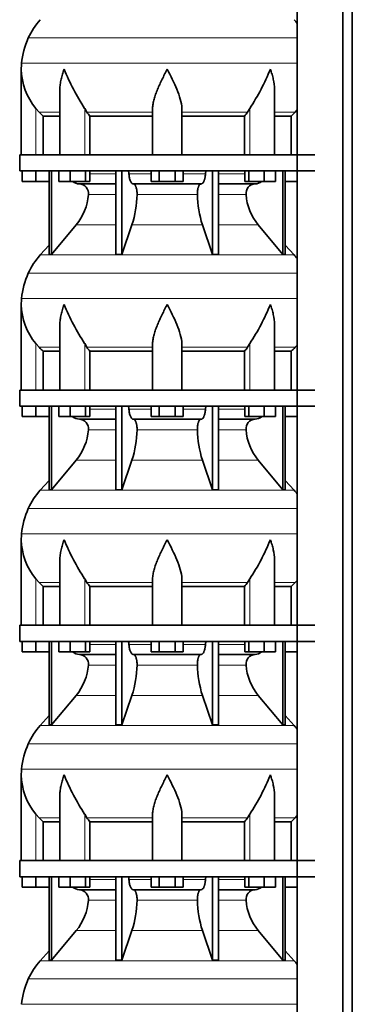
# Model space of a CAD drawing. Header units: millimetres. Extents: x 148 to 904, y -2845 to 2089.
# Tile 16 of 22: x 164 to 369, y 97 to 703. Entities that reach past the tile are written whole.
import ezdxf

# ---------------------------------------------------------------- set-up
doc = ezdxf.new("R2010")
doc.units = ezdxf.units.MM
doc.layers.add('MID_134-13', color=7, linetype='Continuous')
doc.layers.add('VSI134_DIFFUSORE', color=7, linetype='Continuous')

# ---------------------------------------------------------------- blocks, each defined once
blk = doc.blocks.new('SE')
at = {"layer": 'MID_134-13', "color": 7, "linetype": 'Continuous', "lineweight": 35}
for p, q in [((334.95, 1510.18), (334.95, -391.32)), ((363.09, -391.32), (363.09, 1510.18)), ((368.89, -391.32), (368.89, 1510.18)), ((334.88, 755.18), (334.88, 620.18)), ((334.88, 610.18), (334.88, 475.18)), ((334.88, 465.18), (334.88, 330.18)), ((334.88, 320.18), (334.88, 185.18)), ((334.88, 175.18), (334.88, 40.18))]:
    blk.add_line(p, q, dxfattribs=at)
at = {"layer": 'VSI134_DIFFUSORE', "color": 4, "linetype": 'Continuous', "lineweight": 9}
for p, q in [((169.02, 692.17), (334.88, 692.17)), ((164.86, 676.54), (334.88, 676.54)), ((173.69, 620.18), (173.69, 648.78)), ((175.7, 646.48), (188.41, 646.48)), ((203.78, 620.18), (203.78, 648.78)), ((205.2, 646.48), (245.69, 646.48)), ((263.69, 646.48), (304.18, 646.48)), ((305.6, 620.18), (305.6, 648.78)), ((320.97, 646.48), (333.68, 646.48)), ((206.89, 608.41), (222.99, 608.41)), ((231.12, 608.41), (244.87, 608.41)), ((264.5, 608.41), (278.26, 608.41)), ((286.39, 608.41), (302.48, 608.41)), ((222.99, 595.64), (206.06, 595.64)), ((273.3, 595.64), (236.08, 595.64)), ((303.32, 595.64), (286.39, 595.64)), ((198.55, 576.94), (222.99, 576.94)), ((232.97, 576.94), (276.41, 576.94)), ((286.39, 576.94), (310.83, 576.94)), ((176.39, 558.43), (332.99, 558.43)), ((169.02, 547.17), (334.88, 547.17)), ((164.86, 531.54), (334.88, 531.54)), ((173.69, 475.18), (173.69, 503.78)), ((203.78, 475.18), (203.78, 503.78)), ((305.6, 475.18), (305.6, 503.78)), ((175.7, 501.48), (188.41, 501.48)), ((205.2, 501.48), (245.69, 501.48)), ((263.69, 501.48), (304.18, 501.48)), ((320.97, 501.48), (333.68, 501.48)), ((206.89, 463.41), (222.99, 463.41)), ((231.12, 463.41), (244.87, 463.41)), ((264.5, 463.41), (278.26, 463.41)), ((286.39, 463.41), (302.48, 463.41)), ((222.99, 450.64), (206.06, 450.64)), ((273.3, 450.64), (236.08, 450.64)), ((303.32, 450.64), (286.39, 450.64)), ((198.55, 431.94), (222.99, 431.94)), ((232.97, 431.94), (276.41, 431.94)), ((286.39, 431.94), (310.83, 431.94)), ((176.39, 413.43), (332.99, 413.43)), ((169.02, 402.17), (334.88, 402.17)), ((164.86, 386.54), (334.88, 386.54)), ((173.69, 330.18), (173.69, 358.78)), ((203.78, 330.18), (203.78, 358.78)), ((305.6, 330.18), (305.6, 358.78)), ((175.7, 356.48), (188.41, 356.48)), ((205.2, 356.48), (245.69, 356.48)), ((263.69, 356.48), (304.18, 356.48)), ((320.97, 356.48), (333.68, 356.48)), ((206.89, 318.41), (222.99, 318.41)), ((231.12, 318.41), (244.87, 318.41)), ((264.5, 318.41), (278.26, 318.41)), ((286.39, 318.41), (302.48, 318.41)), ((222.99, 305.64), (206.06, 305.64)), ((273.3, 305.64), (236.08, 305.64)), ((303.32, 305.64), (286.39, 305.64)), ((198.55, 286.94), (222.99, 286.94)), ((232.97, 286.94), (276.41, 286.94)), ((286.39, 286.94), (310.83, 286.94)), ((176.39, 268.43), (332.99, 268.43)), ((169.02, 257.17), (334.88, 257.17)), ((164.86, 241.54), (334.88, 241.54)), ((173.69, 185.18), (173.69, 213.78)), ((203.78, 185.18), (203.78, 213.78)), ((305.6, 185.18), (305.6, 213.78)), ((175.7, 211.48), (188.41, 211.48)), ((205.2, 211.48), (245.69, 211.48)), ((263.69, 211.48), (304.18, 211.48)), ((320.97, 211.48), (333.68, 211.48)), ((206.89, 173.41), (222.99, 173.41)), ((231.12, 173.41), (244.87, 173.41)), ((264.5, 173.41), (278.26, 173.41)), ((286.39, 173.41), (302.48, 173.41)), ((222.99, 160.64), (206.06, 160.64)), ((273.3, 160.64), (236.08, 160.64)), ((303.32, 160.64), (286.39, 160.64)), ((198.55, 141.94), (222.99, 141.94)), ((232.97, 141.94), (276.41, 141.94)), ((286.39, 141.94), (310.83, 141.94)), ((176.39, 123.43), (332.99, 123.43)), ((169.02, 112.17), (334.88, 112.17)), ((164.86, 96.54), (334.88, 96.54))]:
    blk.add_line(p, q, dxfattribs=at)
at = {"layer": 'VSI134_DIFFUSORE', "color": 7, "linetype": 'Continuous', "lineweight": 35}
for p, q in [((164.69, 672.92), (164.69, 620.18)), ((188.41, 659.54), (188.41, 620.18)), ((320.97, 620.18), (320.97, 659.54)), ((175.7, 646.48), (173.69, 648.78)), ((178.22, 644.04), (188.41, 644.04)), ((178.22, 620.18), (178.22, 644.04)), ((205.2, 646.48), (203.78, 648.78)), ((206.98, 644.04), (245.69, 644.04)), ((206.98, 620.18), (206.98, 644.04)), ((245.69, 620.18), (245.69, 648.78)), ((263.69, 620.18), (263.69, 648.78)), ((263.69, 644.04), (302.4, 644.04)), ((302.4, 644.04), (302.4, 620.18)), ((305.6, 648.78), (304.18, 646.48)), ((320.97, 644.04), (331.16, 644.04)), ((331.16, 644.04), (331.16, 620.18)), ((334.88, 647.86), (333.68, 646.48)), ((163.69, 620.18), (345.69, 620.18)), ((163.69, 620.18), (163.69, 610.18)), ((163.69, 610.18), (345.69, 610.18)), ((165.19, 603.78), (165.19, 610.18)), ((165.19, 603.78), (165.19, 610.18)), ((173.69, 603.78), (173.69, 610.18)), ((181.86, 610.18), (181.86, 558.73)), ((183.39, 610.18), (183.39, 558.73)), ((187.93, 603.78), (187.93, 610.18)), ((194.87, 603.78), (194.87, 610.18)), ((204.35, 603.78), (204.35, 610.18)), ((206.89, 603.78), (206.89, 610.18)), ((222.99, 610.18), (222.99, 558.73)), ((226.69, 610.18), (226.69, 558.73)), ((244.87, 603.78), (244.87, 610.18)), ((249.78, 603.78), (249.78, 610.18)), ((259.6, 603.78), (259.6, 610.18)), ((264.5, 603.78), (264.5, 610.18)), ((282.69, 610.18), (282.69, 558.73)), ((286.39, 610.18), (286.39, 558.73)), ((302.48, 603.78), (302.48, 610.18)), ((305.03, 603.78), (305.03, 610.18)), ((314.51, 603.78), (314.51, 610.18)), ((321.45, 603.78), (321.45, 610.18)), ((325.99, 610.18), (325.99, 558.73)), ((327.52, 610.18), (327.52, 558.73)), ((173.69, 603.78), (165.19, 603.78)), ((181.86, 603.78), (173.69, 603.78)), ((194.87, 603.78), (187.93, 603.78)), ((204.35, 603.78), (194.87, 603.78)), ((200.52, 602.18), (222.99, 602.18)), ((206.89, 603.78), (204.35, 603.78)), ((233.78, 602.18), (275.6, 602.18)), ((249.78, 603.78), (244.87, 603.78)), ((259.6, 603.78), (249.78, 603.78)), ((264.5, 603.78), (259.6, 603.78)), ((286.39, 602.18), (308.86, 602.18)), ((305.03, 603.78), (302.48, 603.78)), ((314.51, 603.78), (305.03, 603.78)), ((321.45, 603.78), (314.51, 603.78)), ((334.88, 603.78), (327.52, 603.78)), ((183.39, 558.73), (198.55, 576.94)), ((226.69, 558.73), (232.97, 576.94)), ((276.41, 576.94), (282.69, 558.73)), ((310.83, 576.94), (325.99, 558.73)), ((181.86, 564.5), (176.39, 558.43)), ((332.99, 558.43), (327.52, 564.5)), ((181.86, 558.73), (183.39, 558.73)), ((222.99, 558.73), (226.69, 558.73)), ((282.69, 558.73), (286.39, 558.73)), ((325.99, 558.73), (327.52, 558.73)), ((164.69, 527.92), (164.69, 475.18)), ((188.41, 514.54), (188.41, 475.18)), ((320.97, 475.18), (320.97, 514.54)), ((175.7, 501.48), (173.69, 503.78)), ((205.2, 501.48), (203.78, 503.78)), ((245.69, 475.18), (245.69, 503.78)), ((263.69, 475.18), (263.69, 503.78)), ((305.6, 503.78), (304.18, 501.48)), ((178.22, 499.04), (188.41, 499.04)), ((178.22, 475.18), (178.22, 499.04)), ((206.98, 499.04), (245.69, 499.04)), ((206.98, 475.18), (206.98, 499.04)), ((263.69, 499.04), (302.4, 499.04)), ((302.4, 499.04), (302.4, 475.18)), ((320.97, 499.04), (331.16, 499.04)), ((331.16, 499.04), (331.16, 475.18)), ((334.88, 502.86), (333.68, 501.48)), ((163.69, 475.18), (345.69, 475.18)), ((163.69, 475.18), (163.69, 465.18)), ((163.69, 465.18), (345.69, 465.18)), ((165.19, 458.78), (165.19, 465.18)), ((165.19, 458.78), (165.19, 465.18)), ((173.69, 458.78), (173.69, 465.18)), ((181.86, 465.18), (181.86, 413.73)), ((183.39, 465.18), (183.39, 413.73)), ((187.93, 458.78), (187.93, 465.18)), ((194.87, 458.78), (194.87, 465.18)), ((204.35, 458.78), (204.35, 465.18)), ((206.89, 458.78), (206.89, 465.18)), ((222.99, 465.18), (222.99, 413.73)), ((226.69, 465.18), (226.69, 413.73)), ((244.87, 458.78), (244.87, 465.18)), ((249.78, 458.78), (249.78, 465.18)), ((259.6, 458.78), (259.6, 465.18)), ((264.5, 458.78), (264.5, 465.18)), ((282.69, 465.18), (282.69, 413.73)), ((286.39, 465.18), (286.39, 413.73)), ((302.48, 458.78), (302.48, 465.18)), ((305.03, 458.78), (305.03, 465.18)), ((314.51, 458.78), (314.51, 465.18)), ((321.45, 458.78), (321.45, 465.18)), ((325.99, 465.18), (325.99, 413.73)), ((327.52, 465.18), (327.52, 413.73)), ((173.69, 458.78), (165.19, 458.78)), ((181.86, 458.78), (173.69, 458.78)), ((194.87, 458.78), (187.93, 458.78)), ((204.35, 458.78), (194.87, 458.78)), ((200.52, 457.18), (222.99, 457.18)), ((206.89, 458.78), (204.35, 458.78)), ((233.78, 457.18), (275.6, 457.18)), ((249.78, 458.78), (244.87, 458.78)), ((259.6, 458.78), (249.78, 458.78)), ((264.5, 458.78), (259.6, 458.78)), ((286.39, 457.18), (308.86, 457.18)), ((305.03, 458.78), (302.48, 458.78)), ((314.51, 458.78), (305.03, 458.78)), ((321.45, 458.78), (314.51, 458.78)), ((334.88, 458.78), (327.52, 458.78)), ((183.39, 413.73), (198.55, 431.94)), ((226.69, 413.73), (232.97, 431.94)), ((276.41, 431.94), (282.69, 413.73)), ((310.83, 431.94), (325.99, 413.73)), ((181.86, 419.5), (176.39, 413.43)), ((332.99, 413.43), (327.52, 419.5)), ((181.86, 413.73), (183.39, 413.73)), ((222.99, 413.73), (226.69, 413.73)), ((282.69, 413.73), (286.39, 413.73)), ((325.99, 413.73), (327.52, 413.73)), ((164.69, 382.92), (164.69, 330.18)), ((188.41, 369.54), (188.41, 330.18)), ((320.97, 330.18), (320.97, 369.54)), ((175.7, 356.48), (173.69, 358.78)), ((205.2, 356.48), (203.78, 358.78)), ((245.69, 330.18), (245.69, 358.78)), ((263.69, 330.18), (263.69, 358.78)), ((305.6, 358.78), (304.18, 356.48)), ((178.22, 354.04), (188.41, 354.04)), ((178.22, 330.18), (178.22, 354.04)), ((206.98, 354.04), (245.69, 354.04)), ((206.98, 330.18), (206.98, 354.04)), ((263.69, 354.04), (302.4, 354.04)), ((302.4, 354.04), (302.4, 330.18)), ((320.97, 354.04), (331.16, 354.04)), ((331.16, 354.04), (331.16, 330.18)), ((334.88, 357.86), (333.68, 356.48)), ((163.69, 330.18), (345.69, 330.18)), ((163.69, 330.18), (163.69, 320.18)), ((163.69, 320.18), (345.69, 320.18)), ((165.19, 313.78), (165.19, 320.18)), ((165.19, 313.78), (165.19, 320.18)), ((173.69, 313.78), (173.69, 320.18)), ((181.86, 320.18), (181.86, 268.73)), ((183.39, 320.18), (183.39, 268.73)), ((187.93, 313.78), (187.93, 320.18)), ((194.87, 313.78), (194.87, 320.18)), ((204.35, 313.78), (204.35, 320.18)), ((206.89, 313.78), (206.89, 320.18)), ((222.99, 320.18), (222.99, 268.73)), ((226.69, 320.18), (226.69, 268.73)), ((244.87, 313.78), (244.87, 320.18)), ((249.78, 313.78), (249.78, 320.18)), ((259.6, 313.78), (259.6, 320.18)), ((264.5, 313.78), (264.5, 320.18)), ((282.69, 320.18), (282.69, 268.73)), ((286.39, 320.18), (286.39, 268.73)), ((302.48, 313.78), (302.48, 320.18)), ((305.03, 313.78), (305.03, 320.18)), ((314.51, 313.78), (314.51, 320.18)), ((321.45, 313.78), (321.45, 320.18)), ((325.99, 320.18), (325.99, 268.73)), ((327.52, 320.18), (327.52, 268.73)), ((173.69, 313.78), (165.19, 313.78)), ((181.86, 313.78), (173.69, 313.78)), ((194.87, 313.78), (187.93, 313.78)), ((204.35, 313.78), (194.87, 313.78)), ((200.52, 312.18), (222.99, 312.18)), ((206.89, 313.78), (204.35, 313.78)), ((233.78, 312.18), (275.6, 312.18)), ((249.78, 313.78), (244.87, 313.78)), ((259.6, 313.78), (249.78, 313.78)), ((264.5, 313.78), (259.6, 313.78)), ((286.39, 312.18), (308.86, 312.18)), ((305.03, 313.78), (302.48, 313.78)), ((314.51, 313.78), (305.03, 313.78)), ((321.45, 313.78), (314.51, 313.78)), ((334.88, 313.78), (327.52, 313.78)), ((183.39, 268.73), (198.55, 286.94)), ((226.69, 268.73), (232.97, 286.94)), ((276.41, 286.94), (282.69, 268.73)), ((310.83, 286.94), (325.99, 268.73)), ((181.86, 274.5), (176.39, 268.43)), ((332.99, 268.43), (327.52, 274.5)), ((181.86, 268.73), (183.39, 268.73)), ((222.99, 268.73), (226.69, 268.73)), ((282.69, 268.73), (286.39, 268.73)), ((325.99, 268.73), (327.52, 268.73)), ((164.69, 237.92), (164.69, 185.18)), ((188.41, 224.54), (188.41, 185.18)), ((320.97, 185.18), (320.97, 224.54)), ((175.7, 211.48), (173.69, 213.78)), ((205.2, 211.48), (203.78, 213.78)), ((245.69, 185.18), (245.69, 213.78)), ((263.69, 185.18), (263.69, 213.78)), ((305.6, 213.78), (304.18, 211.48)), ((334.88, 212.86), (333.68, 211.48)), ((178.22, 209.04), (188.41, 209.04)), ((178.22, 185.18), (178.22, 209.04)), ((206.98, 209.04), (245.69, 209.04)), ((206.98, 185.18), (206.98, 209.04)), ((263.69, 209.04), (302.4, 209.04)), ((302.4, 209.04), (302.4, 185.18)), ((320.97, 209.04), (331.16, 209.04)), ((331.16, 209.04), (331.16, 185.18)), ((163.69, 185.18), (345.69, 185.18)), ((163.69, 185.18), (163.69, 175.18)), ((163.69, 175.18), (345.69, 175.18)), ((165.19, 168.78), (165.19, 175.18)), ((165.19, 168.78), (165.19, 175.18)), ((173.69, 168.78), (173.69, 175.18)), ((181.86, 175.18), (181.86, 123.73)), ((183.39, 175.18), (183.39, 123.73)), ((187.93, 168.78), (187.93, 175.18)), ((194.87, 168.78), (194.87, 175.18)), ((204.35, 168.78), (204.35, 175.18)), ((206.89, 168.78), (206.89, 175.18)), ((222.99, 175.18), (222.99, 123.73)), ((226.69, 175.18), (226.69, 123.73)), ((244.87, 168.78), (244.87, 175.18)), ((249.78, 168.78), (249.78, 175.18)), ((259.6, 168.78), (259.6, 175.18)), ((264.5, 168.78), (264.5, 175.18)), ((282.69, 175.18), (282.69, 123.73)), ((286.39, 175.18), (286.39, 123.73)), ((302.48, 168.78), (302.48, 175.18)), ((305.03, 168.78), (305.03, 175.18)), ((314.51, 168.78), (314.51, 175.18)), ((321.45, 168.78), (321.45, 175.18)), ((325.99, 175.18), (325.99, 123.73)), ((327.52, 175.18), (327.52, 123.73)), ((173.69, 168.78), (165.19, 168.78)), ((181.86, 168.78), (173.69, 168.78)), ((194.87, 168.78), (187.93, 168.78)), ((204.35, 168.78), (194.87, 168.78)), ((200.52, 167.18), (222.99, 167.18)), ((206.89, 168.78), (204.35, 168.78)), ((233.78, 167.18), (275.6, 167.18)), ((249.78, 168.78), (244.87, 168.78)), ((259.6, 168.78), (249.78, 168.78)), ((264.5, 168.78), (259.6, 168.78)), ((286.39, 167.18), (308.86, 167.18)), ((305.03, 168.78), (302.48, 168.78)), ((314.51, 168.78), (305.03, 168.78)), ((321.45, 168.78), (314.51, 168.78)), ((334.88, 168.78), (327.52, 168.78)), ((183.39, 123.73), (198.55, 141.94)), ((226.69, 123.73), (232.97, 141.94)), ((276.41, 141.94), (282.69, 123.73)), ((310.83, 141.94), (325.99, 123.73)), ((181.86, 129.5), (176.39, 123.43)), ((332.99, 123.43), (327.52, 129.5)), ((181.86, 123.73), (183.39, 123.73)), ((222.99, 123.73), (226.69, 123.73)), ((282.69, 123.73), (286.39, 123.73)), ((325.99, 123.73), (327.52, 123.73))]:
    blk.add_line(p, q, dxfattribs=at)
for centre, radius, start, end in [((209.09, 673.98), 44, 138, 155.59119), ((300.29, 673.98), 44, 38.16839, 42), ((213.64, 671.92), 49, 155.59119, 174.58264), ((203.19, 672.91), 38.5, 174.58264, 180.00164), ((203.34, 673.58), 38.66, 180.99585, 219.91063), ((329.39, 730.45), 149.83, 202.58497, 213.03267), ((192.33, 723.94), 135.94, 326.4322, 337.95023), ((238.34, 668.72), 39.91, 213.86006, 218.20434), ((271.07, 668.7), 39.88, 321.79382, 326.14177), ((200.75, 608.86), 6.68, 230.28193, 268.00942), ((200.23, 596.32), 5.87, 353.32225, 87.21725), ((309.13, 596.34), 5.85, 92.57724, 186.88325), ((308.62, 608.87), 6.69, 272.06066, 309.72198), ((172.76, 598.16), 33.4, 320.54719, 355.65939), ((171.12, 596.84), 64.97, 342.1602, 358.93539), ((339.77, 597.09), 66.48, 181.25689, 197.64752), ((336.73, 598.21), 33.51, 184.39964, 219.39378), ((209.09, 528.98), 44, 138, 155.59119), ((300.29, 528.98), 44, 38.16839, 42), ((213.64, 526.92), 49, 155.59119, 174.58264), ((203.19, 527.91), 38.5, 174.58264, 180.00164), ((203.34, 528.58), 38.66, 180.99585, 219.91063), ((329.39, 585.45), 149.83, 202.58497, 213.03267), ((192.33, 578.94), 135.94, 326.4322, 337.95023), ((238.34, 523.72), 39.91, 213.86006, 218.20434), ((271.07, 523.7), 39.88, 321.79382, 326.14177), ((200.75, 463.86), 6.68, 230.28193, 268.00942), ((200.23, 451.32), 5.87, 353.32225, 87.21725), ((309.13, 451.34), 5.85, 92.57724, 186.88325), ((308.62, 463.87), 6.69, 272.06066, 309.72198), ((172.76, 453.16), 33.4, 320.54719, 355.65939), ((171.12, 451.84), 64.97, 342.1602, 358.93539), ((339.77, 452.09), 66.48, 181.25689, 197.64752), ((336.73, 453.21), 33.51, 184.39964, 219.39378), ((209.09, 383.98), 44, 138, 155.59119), ((300.29, 383.98), 44, 38.16839, 42), ((213.64, 381.92), 49, 155.59119, 174.58264), ((203.19, 382.91), 38.5, 174.58264, 180.00164), ((203.34, 383.58), 38.66, 180.99585, 219.91063), ((329.39, 440.45), 149.83, 202.58497, 213.03267), ((192.33, 433.94), 135.94, 326.4322, 337.95023), ((238.34, 378.72), 39.91, 213.86006, 218.20434), ((271.07, 378.7), 39.88, 321.79382, 326.14177), ((200.75, 318.86), 6.68, 230.28193, 268.00942), ((200.23, 306.32), 5.87, 353.32225, 87.21725), ((309.13, 306.34), 5.85, 92.57724, 186.88325), ((308.62, 318.87), 6.69, 272.06066, 309.72198), ((172.76, 308.16), 33.4, 320.54719, 355.65939), ((171.12, 306.84), 64.97, 342.1602, 358.93539), ((339.77, 307.09), 66.48, 181.25689, 197.64752), ((336.73, 308.21), 33.51, 184.39964, 219.39378), ((209.09, 238.98), 44, 138, 155.59119), ((300.29, 238.98), 44, 38.16839, 42), ((213.64, 236.92), 49, 155.59119, 174.58264), ((203.19, 237.91), 38.5, 174.58264, 180.00164), ((203.34, 238.58), 38.66, 180.99585, 219.91063), ((329.39, 295.45), 149.83, 202.58497, 213.03267), ((192.33, 288.94), 135.94, 326.4322, 337.95023), ((238.34, 233.72), 39.91, 213.86006, 218.20434), ((271.07, 233.7), 39.88, 321.79382, 326.14177), ((200.75, 173.86), 6.68, 230.28193, 268.00942), ((200.23, 161.32), 5.87, 353.32225, 87.21725), ((309.13, 161.34), 5.85, 92.57724, 186.88325), ((308.62, 173.87), 6.69, 272.06066, 309.72198), ((172.76, 163.16), 33.4, 320.54719, 355.65939), ((171.12, 161.84), 64.97, 342.1602, 358.93539), ((339.77, 162.09), 66.48, 181.25689, 197.64752), ((336.73, 163.21), 33.51, 184.39964, 219.39378), ((209.09, 93.98), 44, 138, 155.59119), ((300.29, 93.98), 44, 38.16839, 42), ((213.64, 91.92), 49, 155.59119, 174.58264)]:
    blk.add_arc(centre, radius, start, end, dxfattribs=at)
for points, knots in [([(191.05, 672.91), (190.96, 672.65), (190.86, 672.39), (190.68, 671.87), (190.6, 671.6), (190.34, 670.82), (190.18, 670.3), (189.72, 668.74), (189.46, 667.71), (189.01, 665.63), (188.82, 664.59), (188.55, 662.54), (188.47, 661.52), (188.42, 660.18), (188.41, 659.86), (188.41, 659.53)], [0, 0, 0, 0, 0.03125, 0.03125, 0.0625, 0.0625, 0.125, 0.125, 0.25, 0.25, 0.375, 0.375, 0.5, 0.5, 0.5400162, 0.5400162, 0.5400162, 0.5400162]), ([(254.69, 672.91), (254.56, 672.65), (254.42, 672.39), (254.16, 671.87), (254.03, 671.6), (253.63, 670.82), (253.36, 670.3), (252.58, 668.74), (252.06, 667.71), (251.05, 665.63), (250.55, 664.59), (249.61, 662.54), (249.15, 661.52), (248.31, 659.49), (247.91, 658.49), (247.37, 656.98), (247.2, 656.48), (246.88, 655.48), (246.73, 654.98), (246.31, 653.5), (246.09, 652.53), (245.78, 650.63), (245.69, 649.7), (245.69, 648.78)], [0, 0, 0, 0, 0.03125, 0.03125, 0.0625, 0.0625, 0.125, 0.125, 0.25, 0.25, 0.375, 0.375, 0.5, 0.5, 0.625, 0.625, 0.6875, 0.6875, 0.75, 0.75, 0.875, 0.875, 1, 1, 1, 1]), ([(263.69, 648.78), (263.69, 650.61), (263.34, 652.51), (262.24, 656.46), (261.5, 658.48), (258.96, 664.55), (256.8, 668.76), (254.69, 672.91)], [0, 0, 0, 0, 0.25, 0.25, 0.5, 0.5, 1, 1, 1, 1]), ([(320.97, 659.53), (320.97, 659.87), (320.96, 660.21), (320.87, 662.6), (320.59, 664.64), (319.92, 667.72), (319.65, 668.75), (319.2, 670.31), (319.04, 670.82), (318.78, 671.6), (318.65, 672), (318.52, 672.39), (318.42, 672.65), (318.38, 672.78), (318.33, 672.91)], [0.4588627, 0.4588627, 0.4588627, 0.4588627, 0.5, 0.5, 0.75, 0.75, 0.875, 0.875, 0.9375, 0.9375, 0.96875, 0.984375, 0.984375, 1, 1, 1, 1]), ([(230.36, 610.18), (230.4, 610.18), (230.45, 610.17), (230.54, 610.13), (230.59, 610.1), (230.72, 609.97), (230.8, 609.84), (230.94, 609.51), (230.99, 609.32), (231.08, 608.89), (231.11, 608.65), (231.12, 608.41)], [0, 0, 0, 0, 0.125, 0.125, 0.25, 0.25, 0.5, 0.5, 0.75, 0.75, 1, 1, 1, 1]), ([(233.78, 602.18), (233.62, 602.18), (233.46, 602.22), (233.22, 602.34), (233.14, 602.39), (232.98, 602.5), (232.9, 602.57), (232.67, 602.79), (232.53, 602.98), (232.25, 603.43), (232.12, 603.68), (231.87, 604.24), (231.76, 604.56), (231.56, 605.23), (231.47, 605.59), (231.33, 606.34), (231.26, 606.74), (231.17, 607.56), (231.14, 607.98), (231.12, 608.41)], [0, 0, 0, 0, 0.125, 0.125, 0.1875, 0.1875, 0.25, 0.25, 0.375, 0.375, 0.5, 0.5, 0.625, 0.625, 0.75, 0.75, 0.875, 0.875, 1, 1, 1, 1]), ([(278.26, 608.41), (278.24, 607.98), (278.21, 607.56), (278.14, 606.95), (278.11, 606.75), (278.05, 606.36), (278.02, 606.16), (277.91, 605.59), (277.82, 605.24), (277.67, 604.73), (277.62, 604.57), (277.5, 604.26), (277.45, 604.11), (277.26, 603.68), (277.13, 603.43), (276.86, 602.99), (276.71, 602.8), (276.4, 602.49), (276.25, 602.38), (275.93, 602.22), (275.76, 602.18), (275.6, 602.18)], [0, 0, 0, 0, 0.125, 0.125, 0.1875, 0.1875, 0.25, 0.25, 0.375, 0.375, 0.4375, 0.4375, 0.5, 0.5, 0.625, 0.625, 0.75, 0.75, 0.875, 0.875, 1, 1, 1, 1]), ([(278.26, 608.41), (278.27, 608.65), (278.3, 608.88), (278.36, 609.21), (278.39, 609.31), (278.45, 609.5), (278.48, 609.59), (278.55, 609.76), (278.59, 609.83), (278.66, 609.95), (278.71, 610.01), (278.79, 610.1), (278.84, 610.13), (278.93, 610.17), (278.98, 610.18), (279.02, 610.18)], [0, 0, 0, 0, 0.25, 0.25, 0.375, 0.375, 0.5, 0.5, 0.625, 0.625, 0.75, 0.75, 0.875, 0.875, 1, 1, 1, 1]), ([(233.78, 602.18), (233.86, 602.18), (233.94, 602.17), (234.1, 602.13), (234.18, 602.1), (234.41, 601.97), (234.56, 601.84), (234.86, 601.51), (234.99, 601.3), (235.19, 600.94), (235.25, 600.81), (235.37, 600.53), (235.43, 600.38), (235.59, 599.93), (235.68, 599.59), (235.81, 599.06), (235.84, 598.87), (235.91, 598.49), (235.94, 598.3), (236.02, 597.71), (236.05, 597.3), (236.09, 596.47), (236.09, 596.05), (236.08, 595.64)], [0, 0, 0, 0, 0.0625, 0.0625, 0.125, 0.125, 0.25, 0.25, 0.375, 0.375, 0.4375, 0.4375, 0.5, 0.5, 0.625, 0.625, 0.6875, 0.6875, 0.75, 0.75, 0.875, 0.875, 1, 1, 1, 1]), ([(273.3, 595.64), (273.29, 596.05), (273.29, 596.47), (273.32, 597.09), (273.33, 597.29), (273.37, 597.7), (273.39, 597.9), (273.47, 598.49), (273.53, 598.87), (273.65, 599.41), (273.7, 599.58), (273.79, 599.92), (273.9, 600.24), (274.01, 600.53), (274.13, 600.81), (274.19, 600.94), (274.39, 601.3), (274.52, 601.51), (274.82, 601.84), (274.97, 601.97), (275.28, 602.14), (275.44, 602.18), (275.6, 602.18)], [0, 0, 0, 0, 0.125, 0.125, 0.1875, 0.1875, 0.25, 0.25, 0.375, 0.375, 0.4375, 0.4375, 0.5, 0.5625, 0.5625, 0.625, 0.625, 0.75, 0.75, 0.875, 0.875, 1, 1, 1, 1]), ([(191.05, 527.91), (190.96, 527.65), (190.86, 527.39), (190.68, 526.87), (190.6, 526.6), (190.34, 525.82), (190.18, 525.3), (189.72, 523.74), (189.46, 522.71), (189.01, 520.63), (188.82, 519.59), (188.55, 517.54), (188.47, 516.52), (188.42, 515.18), (188.41, 514.86), (188.41, 514.53)], [0, 0, 0, 0, 0.03125, 0.03125, 0.0625, 0.0625, 0.125, 0.125, 0.25, 0.25, 0.375, 0.375, 0.5, 0.5, 0.5400162, 0.5400162, 0.5400162, 0.5400162]), ([(254.69, 527.91), (254.56, 527.65), (254.42, 527.39), (254.16, 526.87), (254.03, 526.6), (253.63, 525.82), (253.36, 525.3), (252.58, 523.74), (252.06, 522.71), (251.05, 520.63), (250.55, 519.59), (249.61, 517.54), (249.15, 516.52), (248.31, 514.49), (247.91, 513.49), (247.37, 511.98), (247.2, 511.48), (246.88, 510.48), (246.73, 509.98), (246.31, 508.5), (246.09, 507.53), (245.78, 505.63), (245.69, 504.7), (245.69, 503.78)], [0, 0, 0, 0, 0.03125, 0.03125, 0.0625, 0.0625, 0.125, 0.125, 0.25, 0.25, 0.375, 0.375, 0.5, 0.5, 0.625, 0.625, 0.6875, 0.6875, 0.75, 0.75, 0.875, 0.875, 1, 1, 1, 1]), ([(263.69, 503.78), (263.69, 505.61), (263.34, 507.51), (262.24, 511.46), (261.5, 513.48), (258.96, 519.55), (256.8, 523.76), (254.69, 527.91)], [0, 0, 0, 0, 0.25, 0.25, 0.5, 0.5, 1, 1, 1, 1]), ([(320.97, 514.53), (320.97, 514.87), (320.96, 515.21), (320.87, 517.6), (320.59, 519.64), (319.92, 522.72), (319.65, 523.75), (319.2, 525.31), (319.04, 525.82), (318.78, 526.6), (318.65, 527), (318.52, 527.39), (318.42, 527.65), (318.38, 527.78), (318.33, 527.91)], [0.4588627, 0.4588627, 0.4588627, 0.4588627, 0.5, 0.5, 0.75, 0.75, 0.875, 0.875, 0.9375, 0.9375, 0.96875, 0.984375, 0.984375, 1, 1, 1, 1]), ([(230.36, 465.18), (230.4, 465.18), (230.45, 465.17), (230.54, 465.13), (230.59, 465.1), (230.72, 464.97), (230.8, 464.84), (230.94, 464.51), (230.99, 464.32), (231.08, 463.89), (231.11, 463.65), (231.12, 463.41)], [0, 0, 0, 0, 0.125, 0.125, 0.25, 0.25, 0.5, 0.5, 0.75, 0.75, 1, 1, 1, 1]), ([(233.78, 457.18), (233.62, 457.18), (233.46, 457.22), (233.22, 457.34), (233.14, 457.39), (232.98, 457.5), (232.9, 457.57), (232.67, 457.79), (232.53, 457.98), (232.25, 458.43), (232.12, 458.68), (231.87, 459.24), (231.76, 459.56), (231.56, 460.23), (231.47, 460.59), (231.33, 461.34), (231.26, 461.74), (231.17, 462.56), (231.14, 462.98), (231.12, 463.41)], [0, 0, 0, 0, 0.125, 0.125, 0.1875, 0.1875, 0.25, 0.25, 0.375, 0.375, 0.5, 0.5, 0.625, 0.625, 0.75, 0.75, 0.875, 0.875, 1, 1, 1, 1]), ([(278.26, 463.41), (278.24, 462.98), (278.21, 462.56), (278.14, 461.95), (278.11, 461.75), (278.05, 461.36), (278.02, 461.16), (277.91, 460.59), (277.82, 460.24), (277.67, 459.73), (277.62, 459.57), (277.5, 459.26), (277.45, 459.11), (277.26, 458.68), (277.13, 458.43), (276.86, 457.99), (276.71, 457.8), (276.4, 457.49), (276.25, 457.38), (275.93, 457.22), (275.76, 457.18), (275.6, 457.18)], [0, 0, 0, 0, 0.125, 0.125, 0.1875, 0.1875, 0.25, 0.25, 0.375, 0.375, 0.4375, 0.4375, 0.5, 0.5, 0.625, 0.625, 0.75, 0.75, 0.875, 0.875, 1, 1, 1, 1]), ([(278.26, 463.41), (278.27, 463.65), (278.3, 463.88), (278.36, 464.21), (278.39, 464.31), (278.45, 464.5), (278.48, 464.59), (278.55, 464.76), (278.59, 464.83), (278.66, 464.95), (278.71, 465.01), (278.79, 465.1), (278.84, 465.13), (278.93, 465.17), (278.98, 465.18), (279.02, 465.18)], [0, 0, 0, 0, 0.25, 0.25, 0.375, 0.375, 0.5, 0.5, 0.625, 0.625, 0.75, 0.75, 0.875, 0.875, 1, 1, 1, 1]), ([(233.78, 457.18), (233.86, 457.18), (233.94, 457.17), (234.1, 457.13), (234.18, 457.1), (234.41, 456.97), (234.56, 456.84), (234.86, 456.51), (234.99, 456.3), (235.19, 455.94), (235.25, 455.81), (235.37, 455.53), (235.43, 455.38), (235.59, 454.93), (235.68, 454.59), (235.81, 454.06), (235.84, 453.87), (235.91, 453.49), (235.94, 453.3), (236.02, 452.71), (236.05, 452.3), (236.09, 451.47), (236.09, 451.05), (236.08, 450.64)], [0, 0, 0, 0, 0.0625, 0.0625, 0.125, 0.125, 0.25, 0.25, 0.375, 0.375, 0.4375, 0.4375, 0.5, 0.5, 0.625, 0.625, 0.6875, 0.6875, 0.75, 0.75, 0.875, 0.875, 1, 1, 1, 1]), ([(273.3, 450.64), (273.29, 451.05), (273.29, 451.47), (273.32, 452.09), (273.33, 452.29), (273.37, 452.7), (273.39, 452.9), (273.47, 453.49), (273.53, 453.87), (273.65, 454.41), (273.7, 454.58), (273.79, 454.92), (273.9, 455.24), (274.01, 455.53), (274.13, 455.81), (274.19, 455.94), (274.39, 456.3), (274.52, 456.51), (274.82, 456.84), (274.97, 456.97), (275.28, 457.14), (275.44, 457.18), (275.6, 457.18)], [0, 0, 0, 0, 0.125, 0.125, 0.1875, 0.1875, 0.25, 0.25, 0.375, 0.375, 0.4375, 0.4375, 0.5, 0.5625, 0.5625, 0.625, 0.625, 0.75, 0.75, 0.875, 0.875, 1, 1, 1, 1]), ([(191.05, 382.91), (190.96, 382.65), (190.86, 382.39), (190.68, 381.87), (190.6, 381.6), (190.34, 380.82), (190.18, 380.3), (189.72, 378.74), (189.46, 377.71), (189.01, 375.63), (188.82, 374.59), (188.55, 372.54), (188.47, 371.52), (188.42, 370.18), (188.41, 369.86), (188.41, 369.53)], [0, 0, 0, 0, 0.03125, 0.03125, 0.0625, 0.0625, 0.125, 0.125, 0.25, 0.25, 0.375, 0.375, 0.5, 0.5, 0.5400162, 0.5400162, 0.5400162, 0.5400162]), ([(254.69, 382.91), (254.56, 382.65), (254.42, 382.39), (254.16, 381.87), (254.03, 381.6), (253.63, 380.82), (253.36, 380.3), (252.58, 378.74), (252.06, 377.71), (251.05, 375.63), (250.55, 374.59), (249.61, 372.54), (249.15, 371.52), (248.31, 369.49), (247.91, 368.49), (247.37, 366.98), (247.2, 366.48), (246.88, 365.48), (246.73, 364.98), (246.31, 363.5), (246.09, 362.53), (245.78, 360.63), (245.69, 359.7), (245.69, 358.78)], [0, 0, 0, 0, 0.03125, 0.03125, 0.0625, 0.0625, 0.125, 0.125, 0.25, 0.25, 0.375, 0.375, 0.5, 0.5, 0.625, 0.625, 0.6875, 0.6875, 0.75, 0.75, 0.875, 0.875, 1, 1, 1, 1]), ([(263.69, 358.78), (263.69, 360.61), (263.34, 362.51), (262.24, 366.46), (261.5, 368.48), (258.96, 374.55), (256.8, 378.76), (254.69, 382.91)], [0, 0, 0, 0, 0.25, 0.25, 0.5, 0.5, 1, 1, 1, 1]), ([(320.97, 369.53), (320.97, 369.87), (320.96, 370.21), (320.87, 372.6), (320.59, 374.64), (319.92, 377.72), (319.65, 378.75), (319.2, 380.31), (319.04, 380.82), (318.78, 381.6), (318.65, 382), (318.52, 382.39), (318.42, 382.65), (318.38, 382.78), (318.33, 382.91)], [0.4588627, 0.4588627, 0.4588627, 0.4588627, 0.5, 0.5, 0.75, 0.75, 0.875, 0.875, 0.9375, 0.9375, 0.96875, 0.984375, 0.984375, 1, 1, 1, 1]), ([(230.36, 320.18), (230.4, 320.18), (230.45, 320.17), (230.54, 320.13), (230.59, 320.1), (230.72, 319.97), (230.8, 319.84), (230.94, 319.51), (230.99, 319.32), (231.08, 318.89), (231.11, 318.65), (231.12, 318.41)], [0, 0, 0, 0, 0.125, 0.125, 0.25, 0.25, 0.5, 0.5, 0.75, 0.75, 1, 1, 1, 1]), ([(233.78, 312.18), (233.62, 312.18), (233.46, 312.22), (233.22, 312.34), (233.14, 312.39), (232.98, 312.5), (232.9, 312.57), (232.67, 312.79), (232.53, 312.98), (232.25, 313.43), (232.12, 313.68), (231.87, 314.24), (231.76, 314.56), (231.56, 315.23), (231.47, 315.59), (231.33, 316.34), (231.26, 316.74), (231.17, 317.56), (231.14, 317.98), (231.12, 318.41)], [0, 0, 0, 0, 0.125, 0.125, 0.1875, 0.1875, 0.25, 0.25, 0.375, 0.375, 0.5, 0.5, 0.625, 0.625, 0.75, 0.75, 0.875, 0.875, 1, 1, 1, 1]), ([(278.26, 318.41), (278.24, 317.98), (278.21, 317.56), (278.14, 316.95), (278.11, 316.75), (278.05, 316.36), (278.02, 316.16), (277.91, 315.59), (277.82, 315.24), (277.67, 314.73), (277.62, 314.57), (277.5, 314.26), (277.45, 314.11), (277.26, 313.68), (277.13, 313.43), (276.86, 312.99), (276.71, 312.8), (276.4, 312.49), (276.25, 312.38), (275.93, 312.22), (275.76, 312.18), (275.6, 312.18)], [0, 0, 0, 0, 0.125, 0.125, 0.1875, 0.1875, 0.25, 0.25, 0.375, 0.375, 0.4375, 0.4375, 0.5, 0.5, 0.625, 0.625, 0.75, 0.75, 0.875, 0.875, 1, 1, 1, 1]), ([(278.26, 318.41), (278.27, 318.65), (278.3, 318.88), (278.36, 319.21), (278.39, 319.31), (278.45, 319.5), (278.48, 319.59), (278.55, 319.76), (278.59, 319.83), (278.66, 319.95), (278.71, 320.01), (278.79, 320.1), (278.84, 320.13), (278.93, 320.17), (278.98, 320.18), (279.02, 320.18)], [0, 0, 0, 0, 0.25, 0.25, 0.375, 0.375, 0.5, 0.5, 0.625, 0.625, 0.75, 0.75, 0.875, 0.875, 1, 1, 1, 1]), ([(233.78, 312.18), (233.86, 312.18), (233.94, 312.17), (234.1, 312.13), (234.18, 312.1), (234.41, 311.97), (234.56, 311.84), (234.86, 311.51), (234.99, 311.3), (235.19, 310.94), (235.25, 310.81), (235.37, 310.53), (235.43, 310.38), (235.59, 309.93), (235.68, 309.59), (235.81, 309.06), (235.84, 308.87), (235.91, 308.49), (235.94, 308.3), (236.02, 307.71), (236.05, 307.3), (236.09, 306.47), (236.09, 306.05), (236.08, 305.64)], [0, 0, 0, 0, 0.0625, 0.0625, 0.125, 0.125, 0.25, 0.25, 0.375, 0.375, 0.4375, 0.4375, 0.5, 0.5, 0.625, 0.625, 0.6875, 0.6875, 0.75, 0.75, 0.875, 0.875, 1, 1, 1, 1]), ([(273.3, 305.64), (273.29, 306.05), (273.29, 306.47), (273.32, 307.09), (273.33, 307.29), (273.37, 307.7), (273.39, 307.9), (273.47, 308.49), (273.53, 308.87), (273.65, 309.41), (273.7, 309.58), (273.79, 309.92), (273.9, 310.24), (274.01, 310.53), (274.13, 310.81), (274.19, 310.94), (274.39, 311.3), (274.52, 311.51), (274.82, 311.84), (274.97, 311.97), (275.28, 312.14), (275.44, 312.18), (275.6, 312.18)], [0, 0, 0, 0, 0.125, 0.125, 0.1875, 0.1875, 0.25, 0.25, 0.375, 0.375, 0.4375, 0.4375, 0.5, 0.5625, 0.5625, 0.625, 0.625, 0.75, 0.75, 0.875, 0.875, 1, 1, 1, 1]), ([(191.05, 237.91), (190.96, 237.65), (190.86, 237.39), (190.68, 236.87), (190.6, 236.6), (190.34, 235.82), (190.18, 235.3), (189.72, 233.74), (189.46, 232.71), (189.01, 230.63), (188.82, 229.59), (188.55, 227.54), (188.47, 226.52), (188.42, 225.18), (188.41, 224.86), (188.41, 224.53)], [0, 0, 0, 0, 0.03125, 0.03125, 0.0625, 0.0625, 0.125, 0.125, 0.25, 0.25, 0.375, 0.375, 0.5, 0.5, 0.5400162, 0.5400162, 0.5400162, 0.5400162]), ([(254.69, 237.91), (254.56, 237.65), (254.42, 237.39), (254.16, 236.87), (254.03, 236.6), (253.63, 235.82), (253.36, 235.3), (252.58, 233.74), (252.06, 232.71), (251.05, 230.63), (250.55, 229.59), (249.61, 227.54), (249.15, 226.52), (248.31, 224.49), (247.91, 223.49), (247.37, 221.98), (247.2, 221.48), (246.88, 220.48), (246.73, 219.98), (246.31, 218.5), (246.09, 217.53), (245.78, 215.63), (245.69, 214.7), (245.69, 213.78)], [0, 0, 0, 0, 0.03125, 0.03125, 0.0625, 0.0625, 0.125, 0.125, 0.25, 0.25, 0.375, 0.375, 0.5, 0.5, 0.625, 0.625, 0.6875, 0.6875, 0.75, 0.75, 0.875, 0.875, 1, 1, 1, 1]), ([(263.69, 213.78), (263.69, 215.61), (263.34, 217.51), (262.24, 221.46), (261.5, 223.48), (258.96, 229.55), (256.8, 233.76), (254.69, 237.91)], [0, 0, 0, 0, 0.25, 0.25, 0.5, 0.5, 1, 1, 1, 1]), ([(320.97, 224.53), (320.97, 224.87), (320.96, 225.21), (320.87, 227.6), (320.59, 229.64), (319.92, 232.72), (319.65, 233.75), (319.2, 235.31), (319.04, 235.82), (318.78, 236.6), (318.65, 237), (318.52, 237.39), (318.42, 237.65), (318.38, 237.78), (318.33, 237.91)], [0.4588627, 0.4588627, 0.4588627, 0.4588627, 0.5, 0.5, 0.75, 0.75, 0.875, 0.875, 0.9375, 0.9375, 0.96875, 0.984375, 0.984375, 1, 1, 1, 1]), ([(230.36, 175.18), (230.4, 175.18), (230.45, 175.17), (230.54, 175.13), (230.59, 175.1), (230.72, 174.97), (230.8, 174.84), (230.94, 174.51), (230.99, 174.32), (231.08, 173.89), (231.11, 173.65), (231.12, 173.41)], [0, 0, 0, 0, 0.125, 0.125, 0.25, 0.25, 0.5, 0.5, 0.75, 0.75, 1, 1, 1, 1]), ([(233.78, 167.18), (233.62, 167.18), (233.46, 167.22), (233.22, 167.34), (233.14, 167.39), (232.98, 167.5), (232.9, 167.57), (232.67, 167.79), (232.53, 167.98), (232.25, 168.43), (232.12, 168.68), (231.87, 169.24), (231.76, 169.56), (231.56, 170.23), (231.47, 170.59), (231.33, 171.34), (231.26, 171.74), (231.17, 172.56), (231.14, 172.98), (231.12, 173.41)], [0, 0, 0, 0, 0.125, 0.125, 0.1875, 0.1875, 0.25, 0.25, 0.375, 0.375, 0.5, 0.5, 0.625, 0.625, 0.75, 0.75, 0.875, 0.875, 1, 1, 1, 1]), ([(278.26, 173.41), (278.24, 172.98), (278.21, 172.56), (278.14, 171.95), (278.11, 171.75), (278.05, 171.36), (278.02, 171.16), (277.91, 170.59), (277.82, 170.24), (277.67, 169.73), (277.62, 169.57), (277.5, 169.26), (277.45, 169.11), (277.26, 168.68), (277.13, 168.43), (276.86, 167.99), (276.71, 167.8), (276.4, 167.49), (276.25, 167.38), (275.93, 167.22), (275.76, 167.18), (275.6, 167.18)], [0, 0, 0, 0, 0.125, 0.125, 0.1875, 0.1875, 0.25, 0.25, 0.375, 0.375, 0.4375, 0.4375, 0.5, 0.5, 0.625, 0.625, 0.75, 0.75, 0.875, 0.875, 1, 1, 1, 1]), ([(278.26, 173.41), (278.27, 173.65), (278.3, 173.88), (278.36, 174.21), (278.39, 174.31), (278.45, 174.5), (278.48, 174.59), (278.55, 174.76), (278.59, 174.83), (278.66, 174.95), (278.71, 175.01), (278.79, 175.1), (278.84, 175.13), (278.93, 175.17), (278.98, 175.18), (279.02, 175.18)], [0, 0, 0, 0, 0.25, 0.25, 0.375, 0.375, 0.5, 0.5, 0.625, 0.625, 0.75, 0.75, 0.875, 0.875, 1, 1, 1, 1]), ([(233.78, 167.18), (233.86, 167.18), (233.94, 167.17), (234.1, 167.13), (234.18, 167.1), (234.41, 166.97), (234.56, 166.84), (234.86, 166.51), (234.99, 166.3), (235.19, 165.94), (235.25, 165.81), (235.37, 165.53), (235.43, 165.38), (235.59, 164.93), (235.68, 164.59), (235.81, 164.06), (235.84, 163.87), (235.91, 163.49), (235.94, 163.3), (236.02, 162.71), (236.05, 162.3), (236.09, 161.47), (236.09, 161.05), (236.08, 160.64)], [0, 0, 0, 0, 0.0625, 0.0625, 0.125, 0.125, 0.25, 0.25, 0.375, 0.375, 0.4375, 0.4375, 0.5, 0.5, 0.625, 0.625, 0.6875, 0.6875, 0.75, 0.75, 0.875, 0.875, 1, 1, 1, 1]), ([(273.3, 160.64), (273.29, 161.05), (273.29, 161.47), (273.32, 162.09), (273.33, 162.29), (273.37, 162.7), (273.39, 162.9), (273.47, 163.49), (273.53, 163.87), (273.65, 164.41), (273.7, 164.58), (273.79, 164.92), (273.9, 165.24), (274.01, 165.53), (274.13, 165.81), (274.19, 165.94), (274.39, 166.3), (274.52, 166.51), (274.82, 166.84), (274.97, 166.97), (275.28, 167.14), (275.44, 167.18), (275.6, 167.18)], [0, 0, 0, 0, 0.125, 0.125, 0.1875, 0.1875, 0.25, 0.25, 0.375, 0.375, 0.4375, 0.4375, 0.5, 0.5625, 0.5625, 0.625, 0.625, 0.75, 0.75, 0.875, 0.875, 1, 1, 1, 1])]:
    blk.add_open_spline(points, degree=3, knots=knots, dxfattribs=at)
for points in [[(178.22, 644.04), (177.35, 644.82), (176.51, 645.64), (175.7, 646.48)], [(333.68, 646.48), (332.87, 645.64), (332.03, 644.82), (331.16, 644.04)], [(178.22, 499.04), (177.35, 499.82), (176.51, 500.64), (175.7, 501.48)], [(333.68, 501.48), (332.87, 500.64), (332.03, 499.82), (331.16, 499.04)], [(178.22, 354.04), (177.35, 354.82), (176.51, 355.64), (175.7, 356.48)], [(333.68, 356.48), (332.87, 355.64), (332.03, 354.82), (331.16, 354.04)], [(178.22, 209.04), (177.35, 209.82), (176.51, 210.64), (175.7, 211.48)], [(333.68, 211.48), (332.87, 210.64), (332.03, 209.82), (331.16, 209.04)]]:
    blk.add_open_spline(points, degree=3, dxfattribs=at)

msp = doc.modelspace()

# ---------------------------------------------------------------- block references
msp.add_blockref('SE', (0, 0))

doc.saveas('drawing.dxf')
